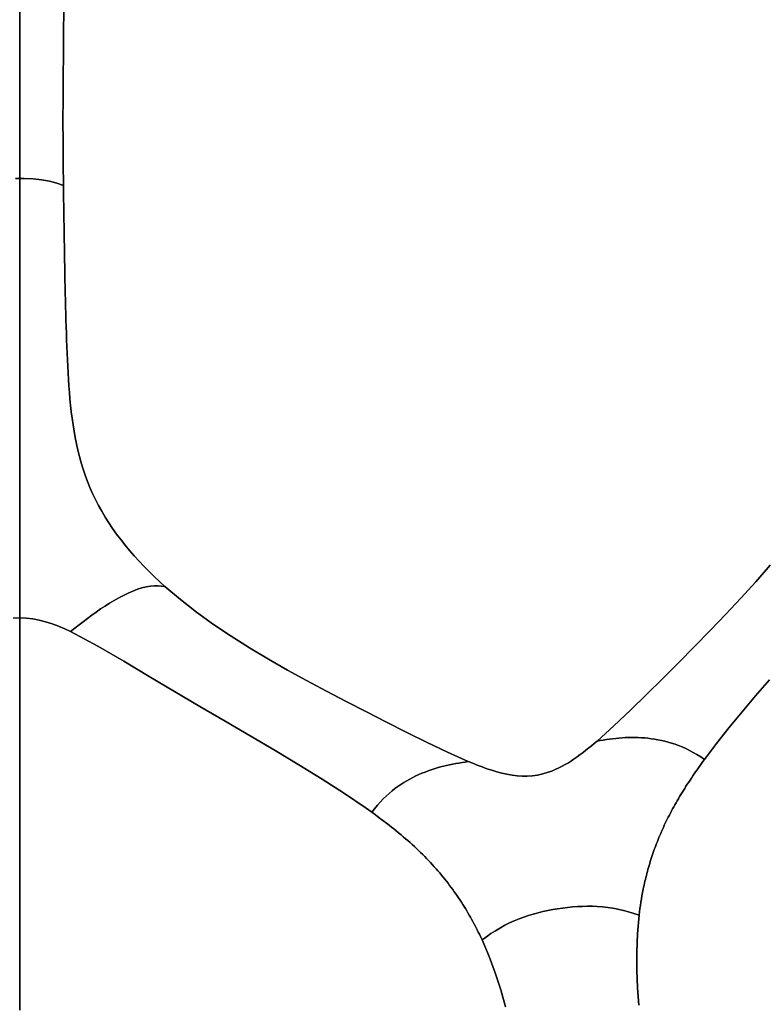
# Model space of a CAD drawing. Header units: centimetres. Extents: x -49.6 to 49.6, y -49.6 to 49.6.
# Tile 34 of 61: x 0 to 7.5, y -35.2 to -25.3. Entities that reach past the tile are written whole.
import ezdxf

# ---------------------------------------------------------------- set-up
doc = ezdxf.new("R2010")
doc.units = ezdxf.units.CM
doc.layers.get('0').update_dxf_attribs({"true_color": 0x5890e1})

msp = doc.modelspace()

# ---------------------------------------------------------------- linework, layer by layer
at = {"color": 16, "true_color": 0x870606}
for points in [[(-0.0438, -26.8517, 0), (0, -26.8511, 0), (0, -26.6348, 0), (0, -26.416, 0), (0, -26.1971, 0), (0, -25.977, 0), (0, -25.7578, 0), (0, -25.5376, 0), (0, -25.3162, 0), (0, -25.0937, 0), (0, -24.8726, 0), (0, -24.6507, 0), (0, -24.4277, 0), (0, -24.2037, 0), (0, -23.9819, 0), (0, -23.7594, 0), (0, -23.536, 0), (0, -23.3118, 0), (-0.0338, -23.312, 0)], [(0, -25.0937, 0), (0, -25.3162, 0), (0, -25.5376, 0), (0, -25.7578, 0), (0, -25.977, 0), (0, -26.1971, 0), (0, -26.416, 0), (0, -26.6348, 0), (0, -26.8511, 0), (0.046, -26.8517, 0), (0.135, -26.8563, 0), (0.2209, -26.8656, 0), (0.3016, -26.8801, 0), (0.3744, -26.8995, 0), (0.4403, -26.922, 0), (0.4377, -26.7046, 0), (0.4363, -26.4856, 0), (0.436, -26.2664, 0), (0.4365, -26.0458, 0), (0.4379, -25.8253, 0), (0.4396, -25.6035, 0), (0.4417, -25.3816, 0), (0.4441, -25.1586, 0)], [(0.4441, -25.1586, 0), (0.4417, -25.3816, 0), (0.4396, -25.6035, 0), (0.4379, -25.8253, 0), (0.4365, -26.0458, 0), (0.436, -26.2664, 0), (0.4363, -26.4856, 0), (0.4377, -26.7046, 0), (0.4403, -26.922, 0), (0.4412, -26.991, 0), (0.4421, -27.0599, 0), (0.4432, -27.1286, 0), (0.4442, -27.1971, 0), (0.4453, -27.2655, 0), (0.4464, -27.3338, 0), (0.4475, -27.4019, 0), (0.4487, -27.4698, 0), (0.4498, -27.538, 0), (0.451, -27.6061, 0), (0.4523, -27.674, 0), (0.4535, -27.7417, 0), (0.4548, -27.8092, 0), (0.4562, -27.8766, 0), (0.4576, -27.9439, 0), (0.4592, -28.011, 0), (0.4608, -28.0783, 0), (0.4625, -28.1455, 0), (0.4644, -28.2125, 0), (0.4663, -28.2794, 0), (0.4683, -28.3464, 0), (0.4702, -28.4132, 0), (0.4724, -28.4798, 0), (0.4747, -28.5462, 0), (0.4773, -28.6129, 0), (0.4801, -28.6794, 0), (0.4832, -28.7457, 0), (0.4866, -28.8118, 0), (0.4905, -28.8778, 0), (0.4949, -28.9435, 0), (0.5, -29.009, 0), (0.5057, -29.0744, 0), (0.5122, -29.1398, 0), (0.5195, -29.205, 0), (0.528, -29.2699, 0), (0.5372, -29.3346, 0), (0.5477, -29.3994, 0), (0.5594, -29.4638, 0), (0.5724, -29.5278, 0), (0.5868, -29.5916, 0), (0.6028, -29.6558, 0), (0.6204, -29.7193, 0), (0.6394, -29.7821, 0), (0.6603, -29.8443, 0), (0.6829, -29.906, 0), (0.7074, -29.9671, 0), (0.7338, -30.0276, 0), (0.7623, -30.0877, 0), (0.7932, -30.1478, 0), (0.8259, -30.2071, 0), (0.8606, -30.2654, 0), (0.897, -30.323, 0), (0.9357, -30.3805, 0), (0.976, -30.437, 0), (1.0178, -30.4927, 0), (1.0613, -30.5475, 0), (1.1068, -30.6023, 0), (1.1537, -30.6561, 0), (1.2019, -30.7091, 0), (1.2515, -30.7612, 0), (1.3027, -30.8132, 0), (1.3553, -30.8643, 0), (1.4089, -30.9145, 0), (1.4636, -30.964, 0), (1.6199, -31.0967, 0), (1.7826, -31.2236, 0), (1.9541, -31.3474, 0), (2.1304, -31.4662, 0), (2.3163, -31.5841, 0), (2.5054, -31.6975, 0), (2.6969, -31.8073, 0), (2.8903, -31.9141, 0), (3.0897, -32.0209, 0), (3.2898, -32.1255, 0), (3.4928, -32.2299, 0), (3.6954, -32.3328, 0), (3.9001, -32.4357, 0), (4.1047, -32.5369, 0), (4.3104, -32.6355, 0), (4.52, -32.7291, 0), (4.5643, -32.7475, 0), (4.6107, -32.7659, 0), (4.6587, -32.7841, 0), (4.7079, -32.8016, 0), (4.7579, -32.818, 0), (4.8085, -32.8331, 0), (4.8593, -32.8464, 0), (4.9097, -32.8575, 0), (4.9606, -32.8664, 0), (5.0116, -32.8727, 0), (5.0626, -32.876, 0), (5.114, -32.8761, 0), (5.1658, -32.8726, 0), (5.2181, -32.8654, 0), (5.2712, -32.854, 0), (5.3251, -32.8383, 0), (5.3613, -32.8252, 0), (5.3966, -32.8107, 0), (5.4309, -32.7948, 0), (5.4644, -32.7778, 0), (5.4967, -32.7599, 0), (5.5281, -32.7413, 0), (5.5585, -32.7222, 0), (5.5876, -32.7027, 0), (5.618, -32.6816, 0), (5.6476, -32.6601, 0), (5.6766, -32.6382, 0), (5.7052, -32.6159, 0), (5.7338, -32.5931, 0), (5.7617, -32.5701, 0), (5.7894, -32.5468, 0), (5.8169, -32.5233, 0), (5.9875, -32.3693, 0), (6.1525, -32.2121, 0), (6.3158, -32.0527, 0), (6.4786, -31.8916, 0), (6.6395, -31.7312, 0), (6.8003, -31.5693, 0), (6.9583, -31.4079, 0), (7.115, -31.2446, 0), (7.2673, -31.0819, 0), (7.4169, -30.9167, 0), (7.5602, -30.7518, 0)], [(-0.0668, -31.2851, 0), (0, -31.2825, 0), (0, -31.2037, 0), (0, -31.1256, 0), (0, -31.0481, 0), (0, -30.9712, 0), (0, -30.895, 0), (0, -30.8193, 0), (0, -30.7444, 0), (0, -30.67, 0), (0, -30.5975, 0), (0, -30.5259, 0), (0, -30.455, 0), (0, -30.3848, 0), (0, -30.3157, 0), (0, -30.2472, 0), (0, -30.1794, 0), (0, -30.1121, 0), (0, -30.046, 0), (0, -29.9804, 0), (0, -29.9152, 0), (0, -29.8502, 0), (0, -29.7853, 0), (0, -29.7206, 0), (0, -29.6559, 0), (0, -29.5911, 0), (0, -29.5259, 0), (0, -29.4617, 0), (0, -29.3981, 0), (0, -29.3346, 0), (0, -29.2708, 0), (0, -29.2062, 0), (0, -29.1404, 0), (0, -29.0729, 0), (0, -29.0071, 0), (0, -28.941, 0), (0, -28.8745, 0), (0, -28.8076, 0), (0, -28.7403, 0), (0, -28.6727, 0), (0, -28.6048, 0), (0, -28.5364, 0), (0, -28.4682, 0), (0, -28.3998, 0), (0, -28.331, 0), (0, -28.262, 0), (0, -28.1927, 0), (0, -28.1232, 0), (0, -28.0534, 0), (0, -27.9833, 0), (0, -27.9134, 0), (0, -27.8432, 0), (0, -27.7728, 0), (0, -27.7022, 0), (0, -27.6317, 0), (0, -27.5609, 0), (0, -27.49, 0), (0, -27.4189, 0), (0, -27.348, 0), (0, -27.277, 0), (0, -27.206, 0), (0, -27.1349, 0), (0, -27.0641, 0), (0, -26.9932, 0), (0, -26.9222, 0), (0, -26.8511, 0), (-0.0438, -26.8517, 0)], [(7.5602, -30.7518, 0), (7.4169, -30.9167, 0), (7.2673, -31.0819, 0), (7.115, -31.2446, 0), (6.9583, -31.4079, 0), (6.8003, -31.5693, 0), (6.6395, -31.7312, 0), (6.4786, -31.8916, 0), (6.3158, -32.0527, 0), (6.1525, -32.2121, 0), (5.9875, -32.3693, 0), (5.8169, -32.5233, 0), (5.8483, -32.5188, 0), (5.8796, -32.5139, 0), (5.9111, -32.509, 0), (5.9426, -32.5043, 0), (5.9742, -32.5, 0), (6.0059, -32.4963, 0), (6.0376, -32.4931, 0), (6.0696, -32.4905, 0), (6.1016, -32.4886, 0), (6.1338, -32.4874, 0), (6.1661, -32.4869, 0), (6.1986, -32.4871, 0), (6.2313, -32.488, 0), (6.2642, -32.4897, 0), (6.2971, -32.4921, 0), (6.3303, -32.4954, 0), (6.3638, -32.4994, 0), (6.3973, -32.5042, 0), (6.431, -32.51, 0), (6.4651, -32.5168, 0), (6.4994, -32.5245, 0), (6.5338, -32.5334, 0), (6.5687, -32.5435, 0), (6.6039, -32.555, 0), (6.6393, -32.5679, 0), (6.6752, -32.5825, 0), (6.7115, -32.5989, 0), (6.7483, -32.6172, 0), (6.7856, -32.6376, 0), (6.8234, -32.66, 0), (6.8616, -32.6839, 0), (6.8998, -32.7086, 0), (7.0198, -32.5492, 0), (7.1458, -32.39, 0), (7.2778, -32.2291, 0), (7.4141, -32.0682, 0), (7.5543, -31.9059, 0)], [(0, -35.2364, 0), (0, -34.7863, 0), (0, -34.3195, 0), (0, -33.8359, 0), (0, -33.3387, 0), (0, -32.8302, 0), (0, -32.3138, 0), (0, -31.799, 0), (0, -31.2825, 0), (-0.0668, -31.2851, 0)], [(4.8949, -35.2008, 0), (4.8464, -35.0303, 0), (4.7905, -34.8585, 0), (4.7291, -34.6935, 0), (4.6583, -34.5282, 0), (4.6516, -34.5136, 0), (4.6415, -34.492, 0), (4.6311, -34.4704, 0), (4.6205, -34.4488, 0), (4.6099, -34.4272, 0), (4.5989, -34.4056, 0), (4.5878, -34.3841, 0), (4.5764, -34.3625, 0), (4.5648, -34.341, 0), (4.553, -34.3195, 0), (4.541, -34.298, 0), (4.5288, -34.2766, 0), (4.5164, -34.2551, 0), (4.5037, -34.2337, 0), (4.4907, -34.2123, 0), (4.4775, -34.1909, 0), (4.4641, -34.1695, 0), (4.4504, -34.148, 0), (4.4364, -34.1266, 0), (4.4222, -34.1052, 0), (4.4077, -34.0839, 0), (4.3931, -34.0627, 0), (4.3781, -34.0414, 0), (4.3629, -34.0203, 0), (4.3474, -33.9992, 0), (4.3317, -33.9781, 0), (4.3157, -33.9571, 0), (4.2994, -33.9361, 0), (4.2828, -33.9152, 0), (4.266, -33.8943, 0), (4.2489, -33.8735, 0), (4.2314, -33.8527, 0), (4.2137, -33.8319, 0), (4.1954, -33.811, 0), (4.177, -33.7902, 0), (4.1582, -33.7694, 0), (4.139, -33.7488, 0), (4.1198, -33.7282, 0), (4.1001, -33.7077, 0), (4.0802, -33.6873, 0), (4.0601, -33.667, 0), (4.0396, -33.6468, 0), (4.0188, -33.6267, 0), (3.9977, -33.6067, 0), (3.9763, -33.5867, 0), (3.9547, -33.5668, 0), (3.9329, -33.5469, 0), (3.9106, -33.5272, 0), (3.8881, -33.5075, 0), (3.8651, -33.4877, 0), (3.8418, -33.468, 0), (3.8182, -33.4485, 0), (3.7946, -33.429, 0), (3.7705, -33.4096, 0), (3.7462, -33.3902, 0), (3.7218, -33.371, 0), (3.697, -33.3518, 0), (3.6602, -33.3237, 0), (3.6228, -33.2957, 0), (3.5851, -33.2678, 0), (3.547, -33.2401, 0), (3.4911, -33.2002, 0), (3.2733, -33.0516, 0), (3.047, -32.9058, 0), (2.813, -32.7613, 0), (2.5739, -32.6178, 0), (2.3234, -32.4703, 0), (2.0699, -32.3225, 0), (1.8156, -32.1739, 0), (1.5602, -32.0236, 0), (1.3049, -31.8718, 0), (1.049, -31.7185, 0), (0.7885, -31.5657, 0), (0.5133, -31.4196, 0), (0.4529, -31.3919, 0), (0.3901, -31.3655, 0), (0.3254, -31.3414, 0), (0.2595, -31.3206, 0), (0.1964, -31.3045, 0), (0.1324, -31.2925, 0), (0.067, -31.285, 0), (0, -31.2825, 0), (0, -31.799, 0), (0, -32.3138, 0), (0, -32.8302, 0), (0, -33.3387, 0), (0, -33.8359, 0), (0, -34.3195, 0), (0, -34.7863, 0), (0, -35.2364, 0)], [(7.5543, -31.9059, 0), (7.4141, -32.0682, 0), (7.2778, -32.2291, 0), (7.1458, -32.39, 0), (7.0198, -32.5492, 0), (6.8998, -32.7086, 0), (6.8846, -32.7294, 0), (6.8696, -32.7502, 0), (6.8546, -32.7711, 0), (6.8398, -32.7919, 0), (6.8252, -32.8127, 0), (6.8107, -32.8335, 0), (6.7963, -32.8543, 0), (6.7821, -32.8751, 0), (6.7681, -32.8959, 0), (6.754, -32.9168, 0), (6.7404, -32.9376, 0), (6.7267, -32.9584, 0), (6.7133, -32.9793, 0), (6.7001, -33.0002, 0), (6.6869, -33.0211, 0), (6.674, -33.042, 0), (6.6614, -33.0627, 0), (6.6489, -33.0834, 0), (6.6367, -33.1041, 0), (6.6246, -33.1247, 0), (6.6128, -33.1454, 0), (6.6012, -33.1661, 0), (6.5897, -33.1867, 0), (6.5784, -33.2074, 0), (6.5673, -33.228, 0), (6.5564, -33.2487, 0), (6.5457, -33.2693, 0), (6.5352, -33.29, 0), (6.5248, -33.3106, 0), (6.5146, -33.3313, 0), (6.5048, -33.352, 0), (6.495, -33.3726, 0), (6.4855, -33.3931, 0), (6.4762, -33.4135, 0), (6.4672, -33.4339, 0), (6.4583, -33.4543, 0), (6.4496, -33.4747, 0), (6.4412, -33.4951, 0), (6.4329, -33.5154, 0), (6.4247, -33.5357, 0), (6.4169, -33.556, 0), (6.4091, -33.5763, 0), (6.4015, -33.5965, 0), (6.3942, -33.6168, 0), (6.387, -33.637, 0), (6.38, -33.6571, 0), (6.3732, -33.6773, 0), (6.3665, -33.6974, 0), (6.36, -33.7175, 0), (6.3536, -33.7376, 0), (6.3475, -33.7577, 0), (6.3416, -33.7777, 0), (6.3357, -33.7977, 0), (6.3301, -33.8177, 0), (6.3246, -33.8376, 0), (6.3193, -33.8576, 0), (6.3141, -33.8775, 0), (6.3091, -33.8973, 0), (6.3043, -33.9172, 0), (6.2996, -33.937, 0), (6.295, -33.9568, 0), (6.2906, -33.9766, 0), (6.2864, -33.9963, 0), (6.2823, -34.016, 0), (6.2758, -34.049, 0), (6.2695, -34.082, 0), (6.2638, -34.1148, 0), (6.2584, -34.1475, 0), (6.2534, -34.1801, 0), (6.2488, -34.2127, 0), (6.2445, -34.2451, 0), (6.2406, -34.2774, 0), (6.2238, -34.4659, 0), (6.2166, -34.6509, 0), (6.2173, -34.8325, 0), (6.2246, -35.0109, 0), (6.2371, -35.1862, 0)], [(6.2371, -35.1862, 0), (6.2246, -35.0109, 0), (6.2173, -34.8325, 0), (6.2166, -34.6509, 0), (6.2238, -34.4659, 0), (6.2406, -34.2774, 0), (6.1866, -34.2602, 0), (6.1353, -34.2444, 0), (6.083, -34.2302, 0), (6.0269, -34.2172, 0), (5.9757, -34.2077, 0), (5.9243, -34.2002, 0), (5.8723, -34.1946, 0), (5.8197, -34.1909, 0), (5.7701, -34.189, 0), (5.7202, -34.1886, 0), (5.6699, -34.1897, 0), (5.6195, -34.192, 0), (5.5691, -34.1957, 0), (5.5189, -34.2006, 0), (5.469, -34.2068, 0), (5.4196, -34.214, 0), (5.3704, -34.2224, 0), (5.3209, -34.232, 0), (5.2716, -34.2429, 0), (5.2225, -34.255, 0), (5.1738, -34.2683, 0), (5.1257, -34.2829, 0), (5.0784, -34.2987, 0), (5.0319, -34.3158, 0), (4.9829, -34.3356, 0), (4.9353, -34.357, 0), (4.8887, -34.38, 0), (4.843, -34.4049, 0), (4.7936, -34.4346, 0), (4.7484, -34.4643, 0), (4.7043, -34.4951, 0), (4.6583, -34.5282, 0), (4.7291, -34.6935, 0), (4.7905, -34.8585, 0), (4.8464, -35.0303, 0), (4.8949, -35.2008, 0)]]:
    msp.add_polyline3d(points, dxfattribs=at)
for points in [[(0.067, -31.285, 0), (0.1324, -31.2925, 0), (0.1964, -31.3045, 0), (0.2595, -31.3206, 0), (0.3254, -31.3414, 0), (0.3901, -31.3655, 0), (0.4529, -31.3919, 0), (0.5133, -31.4196, 0), (0.5557, -31.3864, 0), (0.5978, -31.353, 0), (0.6401, -31.3198, 0), (0.6827, -31.287, 0), (0.7261, -31.2546, 0), (0.7699, -31.2229, 0), (0.8145, -31.192, 0), (0.8596, -31.1621, 0), (0.9053, -31.1331, 0), (0.9514, -31.1054, 0), (0.998, -31.0791, 0), (1.045, -31.0544, 0), (1.092, -31.0317, 0), (1.139, -31.0112, 0), (1.1854, -30.9935, 0), (1.231, -30.9789, 0), (1.2751, -30.968, 0), (1.3174, -30.9608, 0), (1.3569, -30.9575, 0), (1.3942, -30.9576, 0), (1.4636, -30.964, 0), (1.4089, -30.9145, 0), (1.3553, -30.8643, 0), (1.3027, -30.8132, 0), (1.2515, -30.7612, 0), (1.2019, -30.7091, 0), (1.1537, -30.6561, 0), (1.1068, -30.6023, 0), (1.0613, -30.5475, 0), (1.0178, -30.4927, 0), (0.976, -30.437, 0), (0.9357, -30.3805, 0), (0.897, -30.323, 0), (0.8606, -30.2654, 0), (0.8259, -30.2071, 0), (0.7932, -30.1478, 0), (0.7623, -30.0877, 0), (0.7338, -30.0276, 0), (0.7074, -29.9671, 0), (0.6829, -29.906, 0), (0.6603, -29.8443, 0), (0.6394, -29.7821, 0), (0.6204, -29.7193, 0), (0.6028, -29.6558, 0), (0.5868, -29.5916, 0), (0.5724, -29.5278, 0), (0.5594, -29.4638, 0), (0.5477, -29.3994, 0), (0.5372, -29.3346, 0), (0.528, -29.2699, 0), (0.5195, -29.205, 0), (0.5122, -29.1398, 0), (0.5057, -29.0744, 0), (0.5, -29.009, 0), (0.4949, -28.9435, 0), (0.4905, -28.8778, 0), (0.4866, -28.8118, 0), (0.4832, -28.7457, 0), (0.4801, -28.6794, 0), (0.4773, -28.6129, 0), (0.4747, -28.5462, 0), (0.4724, -28.4798, 0), (0.4702, -28.4132, 0), (0.4683, -28.3464, 0), (0.4663, -28.2794, 0), (0.4644, -28.2125, 0), (0.4625, -28.1455, 0), (0.4608, -28.0783, 0), (0.4592, -28.011, 0), (0.4576, -27.9439, 0), (0.4562, -27.8766, 0), (0.4548, -27.8092, 0), (0.4535, -27.7417, 0), (0.4523, -27.674, 0), (0.451, -27.6061, 0), (0.4498, -27.538, 0), (0.4487, -27.4698, 0), (0.4475, -27.4019, 0), (0.4464, -27.3338, 0), (0.4453, -27.2655, 0), (0.4442, -27.1971, 0), (0.4432, -27.1286, 0), (0.4421, -27.0599, 0), (0.4412, -26.991, 0), (0.4403, -26.922, 0), (0.3744, -26.8995, 0), (0.3016, -26.8801, 0), (0.2209, -26.8656, 0), (0.135, -26.8563, 0), (0.046, -26.8517, 0), (0, -26.8511, 0), (0, -26.9222, 0), (0, -26.9932, 0), (0, -27.0641, 0), (0, -27.1349, 0), (0, -27.206, 0), (0, -27.277, 0), (0, -27.348, 0), (0, -27.4189, 0), (0, -27.49, 0), (0, -27.5609, 0), (0, -27.6317, 0), (0, -27.7022, 0), (0, -27.7728, 0), (0, -27.8432, 0), (0, -27.9134, 0), (0, -27.9833, 0), (0, -28.0534, 0), (0, -28.1232, 0), (0, -28.1927, 0), (0, -28.262, 0), (0, -28.331, 0), (0, -28.3998, 0), (0, -28.4682, 0), (0, -28.5364, 0), (0, -28.6048, 0), (0, -28.6727, 0), (0, -28.7403, 0), (0, -28.8076, 0), (0, -28.8745, 0), (0, -28.941, 0), (0, -29.0071, 0), (0, -29.0729, 0), (0, -29.1404, 0), (0, -29.2062, 0), (0, -29.2708, 0), (0, -29.3346, 0), (0, -29.3981, 0), (0, -29.4617, 0), (0, -29.5259, 0), (0, -29.5911, 0), (0, -29.6559, 0), (0, -29.7206, 0), (0, -29.7853, 0), (0, -29.8502, 0), (0, -29.9152, 0), (0, -29.9804, 0), (0, -30.046, 0), (0, -30.1121, 0), (0, -30.1794, 0), (0, -30.2472, 0), (0, -30.3157, 0), (0, -30.3848, 0), (0, -30.455, 0), (0, -30.5259, 0), (0, -30.5975, 0), (0, -30.67, 0), (0, -30.7444, 0), (0, -30.8193, 0), (0, -30.895, 0), (0, -30.9712, 0), (0, -31.0481, 0), (0, -31.1256, 0), (0, -31.2037, 0), (0, -31.2825, 0)], [(0.5557, -31.3864, 0), (0.5133, -31.4196, 0), (0.7885, -31.5657, 0), (1.049, -31.7185, 0), (1.3049, -31.8718, 0), (1.5602, -32.0236, 0), (1.8156, -32.1739, 0), (2.0699, -32.3225, 0), (2.3234, -32.4703, 0), (2.5739, -32.6178, 0), (2.813, -32.7613, 0), (3.047, -32.9058, 0), (3.2733, -33.0516, 0), (3.4911, -33.2002, 0), (3.547, -33.2401, 0), (3.5757, -33.2049, 0), (3.6046, -33.1703, 0), (3.6337, -33.1374, 0), (3.6628, -33.1064, 0), (3.6921, -33.0777, 0), (3.7217, -33.0508, 0), (3.7513, -33.0259, 0), (3.781, -33.0026, 0), (3.8109, -32.9808, 0), (3.8409, -32.9604, 0), (3.8711, -32.9413, 0), (3.9012, -32.9233, 0), (3.9315, -32.9064, 0), (3.9618, -32.8905, 0), (3.9923, -32.8754, 0), (4.0228, -32.8613, 0), (4.0533, -32.848, 0), (4.084, -32.8355, 0), (4.1147, -32.8237, 0), (4.1455, -32.8127, 0), (4.1764, -32.8025, 0), (4.2073, -32.793, 0), (4.2383, -32.7842, 0), (4.2694, -32.7761, 0), (4.3005, -32.7686, 0), (4.3318, -32.7618, 0), (4.363, -32.7556, 0), (4.3944, -32.7499, 0), (4.4258, -32.7446, 0), (4.4573, -32.7396, 0), (4.4886, -32.7345, 0), (4.52, -32.7291, 0), (4.3104, -32.6355, 0), (4.1047, -32.5369, 0), (3.9001, -32.4357, 0), (3.6954, -32.3328, 0), (3.4928, -32.2299, 0), (3.2898, -32.1255, 0), (3.0897, -32.0209, 0), (2.8903, -31.9141, 0), (2.6969, -31.8073, 0), (2.5054, -31.6975, 0), (2.3163, -31.5841, 0), (2.1304, -31.4662, 0), (1.9541, -31.3474, 0), (1.7826, -31.2236, 0), (1.6199, -31.0967, 0), (1.4636, -30.964, 0), (1.3942, -30.9576, 0), (1.3569, -30.9575, 0), (1.3174, -30.9608, 0), (1.2751, -30.968, 0), (1.231, -30.9789, 0), (1.1854, -30.9935, 0), (1.139, -31.0112, 0), (1.092, -31.0317, 0), (1.045, -31.0544, 0), (0.998, -31.0791, 0), (0.9514, -31.1054, 0), (0.9053, -31.1331, 0), (0.8596, -31.1621, 0), (0.8145, -31.192, 0), (0.7699, -31.2229, 0), (0.7261, -31.2546, 0), (0.6827, -31.287, 0), (0.6401, -31.3198, 0), (0.5978, -31.353, 0)], [(3.5757, -33.2049, 0), (3.547, -33.2401, 0), (3.5851, -33.2678, 0), (3.6228, -33.2957, 0), (3.6602, -33.3237, 0), (3.697, -33.3518, 0), (3.7218, -33.371, 0), (3.7462, -33.3902, 0), (3.7705, -33.4096, 0), (3.7946, -33.429, 0), (3.8182, -33.4485, 0), (3.8418, -33.468, 0), (3.8651, -33.4877, 0), (3.8881, -33.5075, 0), (3.9106, -33.5272, 0), (3.9329, -33.5469, 0), (3.9547, -33.5668, 0), (3.9763, -33.5867, 0), (3.9977, -33.6067, 0), (4.0188, -33.6267, 0), (4.0396, -33.6468, 0), (4.0601, -33.667, 0), (4.0802, -33.6873, 0), (4.1001, -33.7077, 0), (4.1198, -33.7282, 0), (4.139, -33.7488, 0), (4.1582, -33.7694, 0), (4.177, -33.7902, 0), (4.1954, -33.811, 0), (4.2137, -33.8319, 0), (4.2314, -33.8527, 0), (4.2489, -33.8735, 0), (4.266, -33.8943, 0), (4.2828, -33.9152, 0), (4.2994, -33.9361, 0), (4.3157, -33.9571, 0), (4.3317, -33.9781, 0), (4.3474, -33.9992, 0), (4.3629, -34.0203, 0), (4.3781, -34.0414, 0), (4.3931, -34.0627, 0), (4.4077, -34.0839, 0), (4.4222, -34.1052, 0), (4.4364, -34.1266, 0), (4.4504, -34.148, 0), (4.4641, -34.1695, 0), (4.4775, -34.1909, 0), (4.4907, -34.2123, 0), (4.5037, -34.2337, 0), (4.5164, -34.2551, 0), (4.5288, -34.2766, 0), (4.541, -34.298, 0), (4.553, -34.3195, 0), (4.5648, -34.341, 0), (4.5764, -34.3625, 0), (4.5878, -34.3841, 0), (4.5989, -34.4056, 0), (4.6099, -34.4272, 0), (4.6205, -34.4488, 0), (4.6311, -34.4704, 0), (4.6415, -34.492, 0), (4.6516, -34.5136, 0), (4.6583, -34.5282, 0), (4.7043, -34.4951, 0), (4.7484, -34.4643, 0), (4.7936, -34.4346, 0), (4.843, -34.4049, 0), (4.8887, -34.38, 0), (4.9353, -34.357, 0), (4.9829, -34.3356, 0), (5.0319, -34.3158, 0), (5.0784, -34.2987, 0), (5.1257, -34.2829, 0), (5.1738, -34.2683, 0), (5.2225, -34.255, 0), (5.2716, -34.2429, 0), (5.3209, -34.232, 0), (5.3704, -34.2224, 0), (5.4196, -34.214, 0), (5.469, -34.2068, 0), (5.5189, -34.2006, 0), (5.5691, -34.1957, 0), (5.6195, -34.192, 0), (5.6699, -34.1897, 0), (5.7202, -34.1886, 0), (5.7701, -34.189, 0), (5.8197, -34.1909, 0), (5.8723, -34.1946, 0), (5.9243, -34.2002, 0), (5.9757, -34.2077, 0), (6.0269, -34.2172, 0), (6.083, -34.2302, 0), (6.1353, -34.2444, 0), (6.1866, -34.2602, 0), (6.2406, -34.2774, 0), (6.2445, -34.2451, 0), (6.2488, -34.2127, 0), (6.2534, -34.1801, 0), (6.2584, -34.1475, 0), (6.2638, -34.1148, 0), (6.2695, -34.082, 0), (6.2758, -34.049, 0), (6.2823, -34.016, 0), (6.2864, -33.9963, 0), (6.2906, -33.9766, 0), (6.295, -33.9568, 0), (6.2996, -33.937, 0), (6.3043, -33.9172, 0), (6.3091, -33.8973, 0), (6.3141, -33.8775, 0), (6.3193, -33.8576, 0), (6.3246, -33.8376, 0), (6.3301, -33.8177, 0), (6.3357, -33.7977, 0), (6.3416, -33.7777, 0), (6.3475, -33.7577, 0), (6.3536, -33.7376, 0), (6.36, -33.7175, 0), (6.3665, -33.6974, 0), (6.3732, -33.6773, 0), (6.38, -33.6571, 0), (6.387, -33.637, 0), (6.3942, -33.6168, 0), (6.4015, -33.5965, 0), (6.4091, -33.5763, 0), (6.4169, -33.556, 0), (6.4247, -33.5357, 0), (6.4329, -33.5154, 0), (6.4412, -33.4951, 0), (6.4496, -33.4747, 0), (6.4583, -33.4543, 0), (6.4672, -33.4339, 0), (6.4762, -33.4135, 0), (6.4855, -33.3931, 0), (6.495, -33.3726, 0), (6.5048, -33.352, 0), (6.5146, -33.3313, 0), (6.5248, -33.3106, 0), (6.5352, -33.29, 0), (6.5457, -33.2693, 0), (6.5564, -33.2487, 0), (6.5673, -33.228, 0), (6.5784, -33.2074, 0), (6.5897, -33.1867, 0), (6.6012, -33.1661, 0), (6.6128, -33.1454, 0), (6.6246, -33.1247, 0), (6.6367, -33.1041, 0), (6.6489, -33.0834, 0), (6.6614, -33.0627, 0), (6.674, -33.042, 0), (6.6869, -33.0211, 0), (6.7001, -33.0002, 0), (6.7133, -32.9793, 0), (6.7267, -32.9584, 0), (6.7404, -32.9376, 0), (6.754, -32.9168, 0), (6.7681, -32.8959, 0), (6.7821, -32.8751, 0), (6.7963, -32.8543, 0), (6.8107, -32.8335, 0), (6.8252, -32.8127, 0), (6.8398, -32.7919, 0), (6.8546, -32.7711, 0), (6.8696, -32.7502, 0), (6.8846, -32.7294, 0), (6.8998, -32.7086, 0), (6.8616, -32.6839, 0), (6.8234, -32.66, 0), (6.7856, -32.6376, 0), (6.7483, -32.6172, 0), (6.7115, -32.5989, 0), (6.6752, -32.5825, 0), (6.6393, -32.5679, 0), (6.6039, -32.555, 0), (6.5687, -32.5435, 0), (6.5338, -32.5334, 0), (6.4994, -32.5245, 0), (6.4651, -32.5168, 0), (6.431, -32.51, 0), (6.3973, -32.5042, 0), (6.3638, -32.4994, 0), (6.3303, -32.4954, 0), (6.2971, -32.4921, 0), (6.2642, -32.4897, 0), (6.2313, -32.488, 0), (6.1986, -32.4871, 0), (6.1661, -32.4869, 0), (6.1338, -32.4874, 0), (6.1016, -32.4886, 0), (6.0696, -32.4905, 0), (6.0376, -32.4931, 0), (6.0059, -32.4963, 0), (5.9742, -32.5, 0), (5.9426, -32.5043, 0), (5.9111, -32.509, 0), (5.8796, -32.5139, 0), (5.8483, -32.5188, 0), (5.8169, -32.5233, 0), (5.7894, -32.5468, 0), (5.7617, -32.5701, 0), (5.7338, -32.5931, 0), (5.7052, -32.6159, 0), (5.6766, -32.6382, 0), (5.6476, -32.6601, 0), (5.618, -32.6816, 0), (5.5876, -32.7027, 0), (5.5585, -32.7222, 0), (5.5281, -32.7413, 0), (5.4967, -32.7599, 0), (5.4644, -32.7778, 0), (5.4309, -32.7948, 0), (5.3966, -32.8107, 0), (5.3613, -32.8252, 0), (5.3251, -32.8383, 0), (5.2712, -32.854, 0), (5.2181, -32.8654, 0), (5.1658, -32.8726, 0), (5.114, -32.8761, 0), (5.0626, -32.876, 0), (5.0116, -32.8727, 0), (4.9606, -32.8664, 0), (4.9097, -32.8575, 0), (4.8593, -32.8464, 0), (4.8085, -32.8331, 0), (4.7579, -32.818, 0), (4.7079, -32.8016, 0), (4.6587, -32.7841, 0), (4.6107, -32.7659, 0), (4.5643, -32.7475, 0), (4.52, -32.7291, 0), (4.4886, -32.7345, 0), (4.4573, -32.7396, 0), (4.4258, -32.7446, 0), (4.3944, -32.7499, 0), (4.363, -32.7556, 0), (4.3318, -32.7618, 0), (4.3005, -32.7686, 0), (4.2694, -32.7761, 0), (4.2383, -32.7842, 0), (4.2073, -32.793, 0), (4.1764, -32.8025, 0), (4.1455, -32.8127, 0), (4.1147, -32.8237, 0), (4.084, -32.8355, 0), (4.0533, -32.848, 0), (4.0228, -32.8613, 0), (3.9923, -32.8754, 0), (3.9618, -32.8905, 0), (3.9315, -32.9064, 0), (3.9012, -32.9233, 0), (3.8711, -32.9413, 0), (3.8409, -32.9604, 0), (3.8109, -32.9808, 0), (3.781, -33.0026, 0), (3.7513, -33.0259, 0), (3.7217, -33.0508, 0), (3.6921, -33.0777, 0), (3.6628, -33.1064, 0), (3.6337, -33.1374, 0), (3.6046, -33.1703, 0)]]:
    msp.add_polyline3d(points, close=True, dxfattribs=at)

doc.saveas('drawing.dxf')
